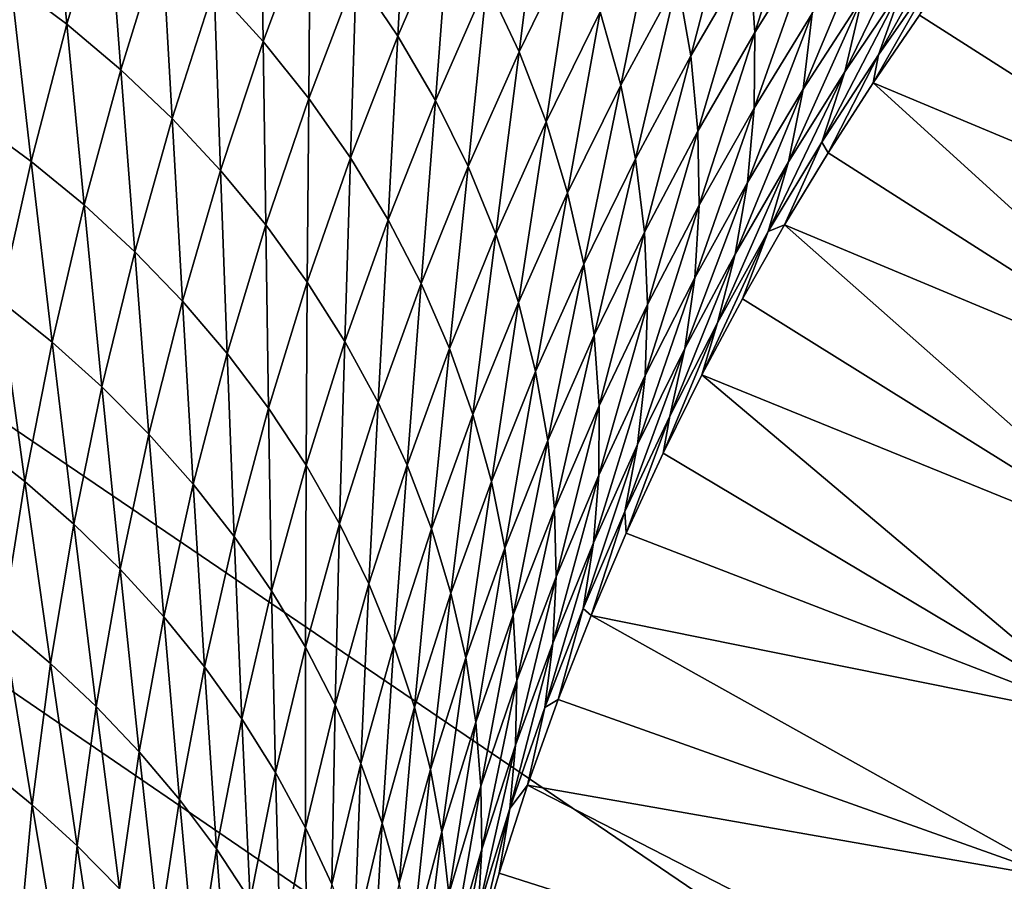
# Model space of a CAD drawing. Header units: millimetres. Extents: x -100 to 100, y -30 to 32.
# Tile 27 of 127: x -6.981 to -6.564, y -9.249 to -8.883. Entities that reach past the tile are written whole.
import ezdxf

# ---------------------------------------------------------------- set-up
doc = ezdxf.new("R2010")
doc.units = ezdxf.units.MM
doc.header["$LTSCALE"] = 81.481481
for name, color, linetype in [('3', 7, 'CONTINUOUS'), ('53', 7, 'CONTINUOUS'), ('6', 7, 'CONTINUOUS'), ('61', 7, 'CONTINUOUS'), ('62', 7, 'CONTINUOUS'), ('65', 7, 'CONTINUOUS'), ('70', 7, 'CONTINUOUS'), ('72', 7, 'CONTINUOUS'), ('75', 7, 'CONTINUOUS'), ('81', 7, 'CONTINUOUS'), ('83', 7, 'CONTINUOUS')]:
    doc.layers.add(name, color=color, linetype=linetype)

msp = doc.modelspace()

# ---------------------------------------------------------------- linework, layer by layer
at = {"layer": '3', "color": 7, "linetype": 'Continuous'}
for points in [[(-100, 30, -2), (100, 30, -2), (-100, -30, -2), (-100, 30, -2)], [(-100, -30, -2), (100, 30, -2), (100, -30, -2), (-100, -30, -2)]]:
    msp.add_3dface(points, dxfattribs=at)
at = {"layer": '53', "color": 7, "linetype": 'Continuous'}
for points in [[(79, 27.8, 669.2), (-79, 27.8, 669.2), (79, -27.8, 669.2), (79, 27.8, 669.2)], [(79, -27.8, 669.2), (-79, 27.8, 669.2), (-79, -27.8, 669.2), (79, -27.8, 669.2)]]:
    msp.add_3dface(points, dxfattribs=at)
at = {"layer": '6', "color": 7, "linetype": 'Continuous'}
for points in [[(-98, -28), (98, -28), (-98, 28), (-98, -28)], [(-98, 28), (98, -28), (98, 28), (-98, 28)]]:
    msp.add_3dface(points, dxfattribs=at)
at = {"layer": '61', "color": 7, "linetype": 'Continuous'}
for points in [[(51, 23, 14), (51, -23, 14), (-50, -23, 14), (51, 23, 14)], [(-50, 23, 14), (51, 23, 14), (-50, -23, 14), (-50, 23, 14)]]:
    msp.add_3dface(points, dxfattribs=at)
at = {"layer": '62', "color": 7, "linetype": 'Continuous'}
for points in [[(-50, -23, 18), (51, -23, 18), (-50, 23, 18), (-50, -23, 18)], [(-50, 23, 18), (51, -23, 18), (51, 23, 18), (-50, 23, 18)]]:
    msp.add_3dface(points, dxfattribs=at)
at = {"layer": '65', "linetype": 'Continuous'}
for points in [[(-38, 12, 3.1), (-38, -12, 3.1), (-6.02126, -10.19768, 3.1), (-38, 12, 3.1)], [(-6.34912, 9.4876, 3.1), (-38, 12, 3.1), (-6.34912, -9.4876, 3.1), (-6.34912, 9.4876, 3.1)], [(-6.34912, -9.4876, 3.1), (-38, 12, 3.1), (-6.34648, -9.60356, 3.1), (-6.34912, -9.4876, 3.1)], [(-6.34648, -9.60356, 3.1), (-38, 12, 3.1), (-6.32807, -9.71811, 3.1), (-6.34648, -9.60356, 3.1)], [(-6.32807, -9.71811, 3.1), (-38, 12, 3.1), (-6.29423, -9.8291, 3.1), (-6.32807, -9.71811, 3.1)], [(-6.29423, -9.8291, 3.1), (-38, 12, 3.1), (-6.2456, -9.93442, 3.1), (-6.29423, -9.8291, 3.1)], [(-6.2456, -9.93442, 3.1), (-38, 12, 3.1), (-6.1831, -10.03212, 3.1), (-6.2456, -9.93442, 3.1)], [(-6.1831, -10.03212, 3.1), (-38, 12, 3.1), (-6.10784, -10.12044, 3.1), (-6.1831, -10.03212, 3.1)], [(-6.10784, -10.12044, 3.1), (-38, 12, 3.1), (-6.02126, -10.19768, 3.1), (-6.10784, -10.12044, 3.1)]]:
    msp.add_3dface(points, dxfattribs=at)
at = {"layer": '70', "color": 253, "linetype": 'Continuous', "true_color": 0xaab4c3}
for points in [[(-6.98515, -8.86719, 10.08809), (-6.96844, -8.80914, 9.98617), (-6.9614, -8.88508, 10.08106), (-6.98515, -8.86719, 10.08809)], [(-6.9614, -8.88508, 10.08106), (-6.96844, -8.80914, 9.98617), (-6.94429, -8.82778, 9.9794), (-6.9614, -8.88508, 10.08106)], [(-6.89895, -8.86949, 9.96284), (-6.87929, -8.8148, 9.86138), (-6.87815, -8.8924, 9.95308), (-6.89895, -8.86949, 9.96284)], [(-6.87815, -8.8924, 9.95308), (-6.87929, -8.8148, 9.86138), (-6.85825, -8.83867, 9.85173), (-6.87815, -8.8924, 9.95308)], [(-6.83876, -8.86382, 9.84108), (-6.81693, -8.812, 9.7397), (-6.821, -8.8901, 9.82948), (-6.83876, -8.86382, 9.84108)], [(-6.821, -8.8901, 9.82948), (-6.81693, -8.812, 9.7397), (-6.79913, -8.83933, 9.7281), (-6.821, -8.8901, 9.82948)], [(-6.67192, -8.85571, 9.3513), (-6.64561, -8.81394, 9.2493), (-6.66959, -8.8885, 9.33466), (-6.67192, -8.85571, 9.3513)], [(-6.66959, -8.8885, 9.33466), (-6.64561, -8.81394, 9.2493), (-6.64407, -8.84757, 9.23237), (-6.66959, -8.8885, 9.33466)], [(-6.78332, -8.86766, 9.71556), (-6.75984, -8.81889, 9.61409), (-6.76963, -8.89678, 9.70215), (-6.78332, -8.86766, 9.71556)], [(-6.76963, -8.89678, 9.70215), (-6.75984, -8.81889, 9.61409), (-6.74635, -8.84909, 9.60058), (-6.76963, -8.89678, 9.70215)], [(-6.70246, -8.8663, 9.46928), (-6.67693, -8.82261, 9.36742), (-6.69681, -8.89846, 9.4534), (-6.70246, -8.8663, 9.46928)], [(-6.69681, -8.89846, 9.4534), (-6.67693, -8.82261, 9.36742), (-6.67192, -8.85571, 9.3513), (-6.69681, -8.89846, 9.4534)], [(-6.9614, -8.88508, 10.08106), (-6.94429, -8.82778, 9.9794), (-6.93855, -8.90439, 10.07307), (-6.9614, -8.88508, 10.08106)], [(-6.93855, -8.90439, 10.07307), (-6.94429, -8.82778, 9.9794), (-6.92106, -8.84792, 9.97162), (-6.93855, -8.90439, 10.07307)], [(-6.60637, -8.86791, 8.97374), (-6.58, -8.83152, 8.87091), (-6.61722, -8.898, 8.95553), (-6.60637, -8.86791, 8.97374)], [(-6.61722, -8.898, 8.95553), (-6.58, -8.83152, 8.87091), (-6.59201, -8.8618, 8.85235), (-6.61722, -8.898, 8.95553)], [(-6.73522, -8.87986, 9.58624), (-6.7107, -8.83419, 9.48453), (-6.7265, -8.91097, 9.57119), (-6.73522, -8.87986, 9.58624)], [(-6.7265, -8.91097, 9.57119), (-6.7107, -8.83419, 9.48453), (-6.70246, -8.8663, 9.46928), (-6.7265, -8.91097, 9.57119)], [(-6.62414, -8.8739, 9.0947), (-6.59791, -8.83619, 8.99204), (-6.6315, -8.90523, 9.07675), (-6.62414, -8.8739, 9.0947)], [(-6.6315, -8.90523, 9.07675), (-6.59791, -8.83619, 8.99204), (-6.60637, -8.86791, 8.97374), (-6.6315, -8.90523, 9.07675)], [(-6.87815, -8.8924, 9.95308), (-6.85825, -8.83867, 9.85173), (-6.85881, -8.91655, 9.94237), (-6.87815, -8.8924, 9.95308)], [(-6.85881, -8.91655, 9.94237), (-6.85825, -8.83867, 9.85173), (-6.83876, -8.86382, 9.84108), (-6.85881, -8.91655, 9.94237)], [(-6.821, -8.8901, 9.82948), (-6.79913, -8.83933, 9.7281), (-6.80512, -8.91737, 9.81698), (-6.821, -8.8901, 9.82948)], [(-6.80512, -8.91737, 9.81698), (-6.79913, -8.83933, 9.7281), (-6.78332, -8.86766, 9.71556), (-6.80512, -8.91737, 9.81698)], [(-6.64527, -8.88053, 9.21505), (-6.61931, -8.84129, 9.11258), (-6.64908, -8.91256, 9.19751), (-6.64527, -8.88053, 9.21505)], [(-6.64908, -8.91256, 9.19751), (-6.61931, -8.84129, 9.11258), (-6.62414, -8.8739, 9.0947), (-6.64908, -8.91256, 9.19751)], [(-6.93855, -8.90439, 10.07307), (-6.92106, -8.84792, 9.97162), (-6.91676, -8.92507, 10.06412), (-6.93855, -8.90439, 10.07307)], [(-6.91676, -8.92507, 10.06412), (-6.92106, -8.84792, 9.97162), (-6.89895, -8.86949, 9.96284), (-6.91676, -8.92507, 10.06412)], [(-6.66959, -8.8885, 9.33466), (-6.64407, -8.84757, 9.23237), (-6.6699, -8.92073, 9.31765), (-6.66959, -8.8885, 9.33466)], [(-6.6699, -8.92073, 9.31765), (-6.64407, -8.84757, 9.23237), (-6.64527, -8.88053, 9.21505), (-6.6699, -8.92073, 9.31765)], [(-6.76963, -8.89678, 9.70215), (-6.74635, -8.84909, 9.60058), (-6.75816, -8.9265, 9.68796), (-6.76963, -8.89678, 9.70215)], [(-6.75816, -8.9265, 9.68796), (-6.74635, -8.84909, 9.60058), (-6.73522, -8.87986, 9.58624), (-6.75816, -8.9265, 9.68796)], [(-6.69681, -8.89846, 9.4534), (-6.67192, -8.85571, 9.3513), (-6.69373, -8.93039, 9.43704), (-6.69681, -8.89846, 9.4534)], [(-6.69373, -8.93039, 9.43704), (-6.67192, -8.85571, 9.3513), (-6.66959, -8.8885, 9.33466), (-6.69373, -8.93039, 9.43704)], [(-6.85881, -8.91655, 9.94237), (-6.83876, -8.86382, 9.84108), (-6.84111, -8.9418, 9.93076), (-6.85881, -8.91655, 9.94237)], [(-6.84111, -8.9418, 9.93076), (-6.83876, -8.86382, 9.84108), (-6.821, -8.8901, 9.82948), (-6.84111, -8.9418, 9.93076)], [(-6.61722, -8.898, 8.95553), (-6.59201, -8.8618, 8.85235), (-6.61938, -8.90992, 8.89315), (-6.61722, -8.898, 8.95553)], [(-6.61938, -8.90992, 8.89315), (-6.59201, -8.8618, 8.85235), (-6.59972, -8.88119, 8.81013), (-6.61938, -8.90992, 8.89315)], [(-6.99989, -8.92611, 10.18974), (-6.98515, -8.86719, 10.08809), (-6.97657, -8.94324, 10.18246), (-6.99989, -8.92611, 10.18974)], [(-6.97657, -8.94324, 10.18246), (-6.98515, -8.86719, 10.08809), (-6.9614, -8.88508, 10.08106), (-6.97657, -8.94324, 10.18246)], [(-6.91676, -8.92507, 10.06412), (-6.89895, -8.86949, 9.96284), (-6.8962, -8.94704, 10.05425), (-6.91676, -8.92507, 10.06412)], [(-6.8962, -8.94704, 10.05425), (-6.89895, -8.86949, 9.96284), (-6.87815, -8.8924, 9.95308), (-6.8962, -8.94704, 10.05425)], [(-6.80512, -8.91737, 9.81698), (-6.78332, -8.86766, 9.71556), (-6.79125, -8.94543, 9.80367), (-6.80512, -8.91737, 9.81698)], [(-6.79125, -8.94543, 9.80367), (-6.78332, -8.86766, 9.71556), (-6.76963, -8.89678, 9.70215), (-6.79125, -8.94543, 9.80367)], [(-6.7265, -8.91097, 9.57119), (-6.70246, -8.8663, 9.46928), (-6.72025, -8.94217, 9.55556), (-6.7265, -8.91097, 9.57119)], [(-6.72025, -8.94217, 9.55556), (-6.70246, -8.8663, 9.46928), (-6.69681, -8.89846, 9.4534), (-6.72025, -8.94217, 9.55556)], [(-6.6315, -8.90523, 9.07675), (-6.60637, -8.86791, 8.97374), (-6.6412, -8.93507, 9.05887), (-6.6315, -8.90523, 9.07675)], [(-6.6412, -8.93507, 9.05887), (-6.60637, -8.86791, 8.97374), (-6.61722, -8.898, 8.95553), (-6.6412, -8.93507, 9.05887)], [(-6.64908, -8.91256, 9.19751), (-6.62414, -8.8739, 9.0947), (-6.65537, -8.94345, 9.17989), (-6.64908, -8.91256, 9.19751)], [(-6.65537, -8.94345, 9.17989), (-6.62414, -8.8739, 9.0947), (-6.6315, -8.90523, 9.07675), (-6.65537, -8.94345, 9.17989)], [(-6.75816, -8.9265, 9.68796), (-6.73522, -8.87986, 9.58624), (-6.749, -8.95659, 9.67312), (-6.75816, -8.9265, 9.68796)], [(-6.749, -8.95659, 9.67312), (-6.73522, -8.87986, 9.58624), (-6.7265, -8.91097, 9.57119), (-6.749, -8.95659, 9.67312)], [(-6.6699, -8.92073, 9.31765), (-6.64527, -8.88053, 9.21505), (-6.67274, -8.95215, 9.30043), (-6.6699, -8.92073, 9.31765)], [(-6.67274, -8.95215, 9.30043), (-6.64527, -8.88053, 9.21505), (-6.64908, -8.91256, 9.19751), (-6.67274, -8.95215, 9.30043)], [(-6.97657, -8.94324, 10.18246), (-6.9614, -8.88508, 10.08106), (-6.9541, -8.96174, 10.17427), (-6.97657, -8.94324, 10.18246)], [(-6.9541, -8.96174, 10.17427), (-6.9614, -8.88508, 10.08106), (-6.93855, -8.90439, 10.07307), (-6.9541, -8.96174, 10.17427)], [(-6.84111, -8.9418, 9.93076), (-6.821, -8.8901, 9.82948), (-6.82519, -8.96801, 9.91831), (-6.84111, -8.9418, 9.93076)], [(-6.82519, -8.96801, 9.91831), (-6.821, -8.8901, 9.82948), (-6.80512, -8.91737, 9.81698), (-6.82519, -8.96801, 9.91831)], [(-6.69373, -8.93039, 9.43704), (-6.66959, -8.8885, 9.33466), (-6.69319, -8.96186, 9.42034), (-6.69373, -8.93039, 9.43704)], [(-6.69319, -8.96186, 9.42034), (-6.66959, -8.8885, 9.33466), (-6.6699, -8.92073, 9.31765), (-6.69319, -8.96186, 9.42034)], [(-6.8962, -8.94704, 10.05425), (-6.87815, -8.8924, 9.95308), (-6.87703, -8.9702, 10.04349), (-6.8962, -8.94704, 10.05425)], [(-6.87703, -8.9702, 10.04349), (-6.87815, -8.8924, 9.95308), (-6.85881, -8.91655, 9.94237), (-6.87703, -8.9702, 10.04349)], [(-6.79125, -8.94543, 9.80367), (-6.76963, -8.89678, 9.70215), (-6.77949, -8.97409, 9.78964), (-6.79125, -8.94543, 9.80367)], [(-6.77949, -8.97409, 9.78964), (-6.76963, -8.89678, 9.70215), (-6.75816, -8.9265, 9.68796), (-6.77949, -8.97409, 9.78964)], [(-6.72025, -8.94217, 9.55556), (-6.69681, -8.89846, 9.4534), (-6.71646, -8.97323, 9.53947), (-6.72025, -8.94217, 9.55556)], [(-6.71646, -8.97323, 9.53947), (-6.69681, -8.89846, 9.4534), (-6.69373, -8.93039, 9.43704), (-6.71646, -8.97323, 9.53947)], [(-6.6412, -8.93507, 9.05887), (-6.61722, -8.898, 8.95553), (-6.63851, -8.93956, 8.9773), (-6.6412, -8.93507, 9.05887)], [(-6.63851, -8.93956, 8.9773), (-6.61722, -8.898, 8.95553), (-6.61938, -8.90992, 8.89315), (-6.63851, -8.93956, 8.9773)], [(-6.9541, -8.96174, 10.17427), (-6.93855, -8.90439, 10.07307), (-6.93264, -8.98154, 10.16518), (-6.9541, -8.96174, 10.17427)], [(-6.93264, -8.98154, 10.16518), (-6.93855, -8.90439, 10.07307), (-6.91676, -8.92507, 10.06412), (-6.93264, -8.98154, 10.16518)], [(-6.65537, -8.94345, 9.17989), (-6.6315, -8.90523, 9.07675), (-6.66394, -8.97301, 9.16234), (-6.65537, -8.94345, 9.17989)], [(-6.66394, -8.97301, 9.16234), (-6.6315, -8.90523, 9.07675), (-6.6412, -8.93507, 9.05887), (-6.66394, -8.97301, 9.16234)], [(-6.749, -8.95659, 9.67312), (-6.7265, -8.91097, 9.57119), (-6.74219, -8.98683, 9.65772), (-6.749, -8.95659, 9.67312)], [(-6.74219, -8.98683, 9.65772), (-6.7265, -8.91097, 9.57119), (-6.72025, -8.94217, 9.55556), (-6.74219, -8.98683, 9.65772)], [(-6.67274, -8.95215, 9.30043), (-6.64908, -8.91256, 9.19751), (-6.67798, -8.98257, 9.28313), (-6.67274, -8.95215, 9.30043)], [(-6.67798, -8.98257, 9.28313), (-6.64908, -8.91256, 9.19751), (-6.65537, -8.94345, 9.17989), (-6.67798, -8.98257, 9.28313)], [(-6.87703, -8.9702, 10.04349), (-6.85881, -8.91655, 9.94237), (-6.85942, -8.99442, 10.03188), (-6.87703, -8.9702, 10.04349)], [(-6.85942, -8.99442, 10.03188), (-6.85881, -8.91655, 9.94237), (-6.84111, -8.9418, 9.93076), (-6.85942, -8.99442, 10.03188)], [(-6.82519, -8.96801, 9.91831), (-6.80512, -8.91737, 9.81698), (-6.81117, -8.99501, 9.9051), (-6.82519, -8.96801, 9.91831)], [(-6.81117, -8.99501, 9.9051), (-6.80512, -8.91737, 9.81698), (-6.79125, -8.94543, 9.80367), (-6.81117, -8.99501, 9.9051)], [(-6.69319, -8.96186, 9.42034), (-6.6699, -8.92073, 9.31765), (-6.69508, -8.99265, 9.40342), (-6.69319, -8.96186, 9.42034)], [(-6.69508, -8.99265, 9.40342), (-6.6699, -8.92073, 9.31765), (-6.67274, -8.95215, 9.30043), (-6.69508, -8.99265, 9.40342)], [(-6.98974, -9.00228, 10.28357), (-6.99989, -8.92611, 10.18974), (-6.97657, -8.94324, 10.18246), (-6.98974, -9.00228, 10.28357)], [(-6.93264, -8.98154, 10.16518), (-6.91676, -8.92507, 10.06412), (-6.91235, -9.00257, 10.15521), (-6.93264, -8.98154, 10.16518)], [(-6.91235, -9.00257, 10.15521), (-6.91676, -8.92507, 10.06412), (-6.8962, -8.94704, 10.05425), (-6.91235, -9.00257, 10.15521)], [(-6.77949, -8.97409, 9.78964), (-6.75816, -8.9265, 9.68796), (-6.76992, -9.00316, 9.77498), (-6.77949, -8.97409, 9.78964)], [(-6.76992, -9.00316, 9.77498), (-6.75816, -8.9265, 9.68796), (-6.749, -8.95659, 9.67312), (-6.76992, -9.00316, 9.77498)], [(-6.71646, -8.97323, 9.53947), (-6.69373, -8.93039, 9.43704), (-6.7151, -9.00392, 9.52306), (-6.71646, -8.97323, 9.53947)], [(-6.7151, -9.00392, 9.52306), (-6.69373, -8.93039, 9.43704), (-6.69319, -8.96186, 9.42034), (-6.7151, -9.00392, 9.52306)], [(-6.66394, -8.97301, 9.16234), (-6.6412, -8.93507, 9.05887), (-6.65702, -8.97009, 9.06235), (-6.66394, -8.97301, 9.16234)], [(-6.65702, -8.97009, 9.06235), (-6.6412, -8.93507, 9.05887), (-6.63851, -8.93956, 8.9773), (-6.65702, -8.97009, 9.06235)], [(-6.98974, -9.00228, 10.28357), (-6.97657, -8.94324, 10.18246), (-6.96768, -9.01996, 10.27519), (-6.98974, -9.00228, 10.28357)], [(-6.96768, -9.01996, 10.27519), (-6.97657, -8.94324, 10.18246), (-6.9541, -8.96174, 10.17427), (-6.96768, -9.01996, 10.27519)], [(-6.85942, -8.99442, 10.03188), (-6.84111, -8.9418, 9.93076), (-6.84348, -9.01958, 10.01949), (-6.85942, -8.99442, 10.03188)], [(-6.84348, -9.01958, 10.01949), (-6.84111, -8.9418, 9.93076), (-6.82519, -8.96801, 9.91831), (-6.84348, -9.01958, 10.01949)], [(-6.74219, -8.98683, 9.65772), (-6.72025, -8.94217, 9.55556), (-6.73772, -9.017, 9.64189), (-6.74219, -8.98683, 9.65772)], [(-6.73772, -9.017, 9.64189), (-6.72025, -8.94217, 9.55556), (-6.71646, -8.97323, 9.53947), (-6.73772, -9.017, 9.64189)], [(-6.67798, -8.98257, 9.28313), (-6.65537, -8.94345, 9.17989), (-6.68546, -9.01178, 9.2659), (-6.67798, -8.98257, 9.28313)], [(-6.68546, -9.01178, 9.2659), (-6.65537, -8.94345, 9.17989), (-6.66394, -8.97301, 9.16234), (-6.68546, -9.01178, 9.2659)], [(-6.91235, -9.00257, 10.15521), (-6.8962, -8.94704, 10.05425), (-6.89338, -9.02474, 10.1444), (-6.91235, -9.00257, 10.15521)], [(-6.89338, -9.02474, 10.1444), (-6.8962, -8.94704, 10.05425), (-6.87703, -8.9702, 10.04349), (-6.89338, -9.02474, 10.1444)], [(-6.81117, -8.99501, 9.9051), (-6.79125, -8.94543, 9.80367), (-6.79915, -9.02262, 9.89122), (-6.81117, -8.99501, 9.9051)], [(-6.79915, -9.02262, 9.89122), (-6.79125, -8.94543, 9.80367), (-6.77949, -8.97409, 9.78964), (-6.79915, -9.02262, 9.89122)], [(-6.69508, -8.99265, 9.40342), (-6.67274, -8.95215, 9.30043), (-6.69931, -9.02255, 9.38644), (-6.69508, -8.99265, 9.40342)], [(-6.69931, -9.02255, 9.38644), (-6.67274, -8.95215, 9.30043), (-6.67798, -8.98257, 9.28313), (-6.69931, -9.02255, 9.38644)], [(-6.76992, -9.00316, 9.77498), (-6.749, -8.95659, 9.67312), (-6.76257, -9.03243, 9.75981), (-6.76992, -9.00316, 9.77498)], [(-6.76257, -9.03243, 9.75981), (-6.749, -8.95659, 9.67312), (-6.74219, -8.98683, 9.65772), (-6.76257, -9.03243, 9.75981)], [(-6.96768, -9.01996, 10.27519), (-6.9541, -8.96174, 10.17427), (-6.94657, -9.03888, 10.26595), (-6.96768, -9.01996, 10.27519)], [(-6.94657, -9.03888, 10.26595), (-6.9541, -8.96174, 10.17427), (-6.93264, -8.98154, 10.16518), (-6.94657, -9.03888, 10.26595)], [(-6.7151, -9.00392, 9.52306), (-6.69319, -8.96186, 9.42034), (-6.71609, -9.03404, 9.50644), (-6.7151, -9.00392, 9.52306)], [(-6.71609, -9.03404, 9.50644), (-6.69319, -8.96186, 9.42034), (-6.69508, -8.99265, 9.40342), (-6.71609, -9.03404, 9.50644)], [(-6.84348, -9.01958, 10.01949), (-6.82519, -8.96801, 9.91831), (-6.82934, -9.04552, 10.00638), (-6.84348, -9.01958, 10.01949)], [(-6.82934, -9.04552, 10.00638), (-6.82519, -8.96801, 9.91831), (-6.81117, -8.99501, 9.9051), (-6.82934, -9.04552, 10.00638)], [(-6.89338, -9.02474, 10.1444), (-6.87703, -8.9702, 10.04349), (-6.87587, -9.04794, 10.13279), (-6.89338, -9.02474, 10.1444)], [(-6.87587, -9.04794, 10.13279), (-6.87703, -8.9702, 10.04349), (-6.85942, -8.99442, 10.03188), (-6.87587, -9.04794, 10.13279)], [(-6.79915, -9.02262, 9.89122), (-6.77949, -8.97409, 9.78964), (-6.7892, -9.05067, 9.87675), (-6.79915, -9.02262, 9.89122)], [(-6.7892, -9.05067, 9.87675), (-6.77949, -8.97409, 9.78964), (-6.76992, -9.00316, 9.77498), (-6.7892, -9.05067, 9.87675)], [(-6.73772, -9.017, 9.64189), (-6.71646, -8.97323, 9.53947), (-6.73558, -9.04689, 9.62575), (-6.73772, -9.017, 9.64189)], [(-6.73558, -9.04689, 9.62575), (-6.71646, -8.97323, 9.53947), (-6.7151, -9.00392, 9.52306), (-6.73558, -9.04689, 9.62575)], [(-6.68546, -9.01178, 9.2659), (-6.66394, -8.97301, 9.16234), (-6.69209, -9.03379, 9.23546), (-6.68546, -9.01178, 9.2659)], [(-6.69209, -9.03379, 9.23546), (-6.66394, -8.97301, 9.16234), (-6.67489, -9.00149, 9.1483), (-6.69209, -9.03379, 9.23546)], [(-6.67489, -9.00149, 9.1483), (-6.66394, -8.97301, 9.16234), (-6.65702, -8.97009, 9.06235), (-6.67489, -9.00149, 9.1483)], [(-6.94657, -9.03888, 10.26595), (-6.93264, -8.98154, 10.16518), (-6.92657, -9.05898, 10.2559), (-6.94657, -9.03888, 10.26595)], [(-6.92657, -9.05898, 10.2559), (-6.93264, -8.98154, 10.16518), (-6.91235, -9.00257, 10.15521), (-6.92657, -9.05898, 10.2559)], [(-6.69931, -9.02255, 9.38644), (-6.67798, -8.98257, 9.28313), (-6.70572, -9.05137, 9.36951), (-6.69931, -9.02255, 9.38644)], [(-6.70572, -9.05137, 9.36951), (-6.67798, -8.98257, 9.28313), (-6.68546, -9.01178, 9.2659), (-6.70572, -9.05137, 9.36951)], [(-6.76257, -9.03243, 9.75981), (-6.74219, -8.98683, 9.65772), (-6.75747, -9.0617, 9.74423), (-6.76257, -9.03243, 9.75981)], [(-6.75747, -9.0617, 9.74423), (-6.74219, -8.98683, 9.65772), (-6.73772, -9.017, 9.64189), (-6.75747, -9.0617, 9.74423)], [(-6.87587, -9.04794, 10.13279), (-6.85942, -8.99442, 10.03188), (-6.85994, -9.07205, 10.12045), (-6.87587, -9.04794, 10.13279)], [(-6.85994, -9.07205, 10.12045), (-6.85942, -8.99442, 10.03188), (-6.84348, -9.01958, 10.01949), (-6.85994, -9.07205, 10.12045)], [(-6.71609, -9.03404, 9.50644), (-6.69508, -8.99265, 9.40342), (-6.71934, -9.06338, 9.48976), (-6.71609, -9.03404, 9.50644)], [(-6.71934, -9.06338, 9.48976), (-6.69508, -8.99265, 9.40342), (-6.69931, -9.02255, 9.38644), (-6.71934, -9.06338, 9.48976)], [(-6.82934, -9.04552, 10.00638), (-6.81117, -8.99501, 9.9051), (-6.81709, -9.07208, 9.99263), (-6.82934, -9.04552, 10.00638)], [(-6.81709, -9.07208, 9.99263), (-6.81117, -8.99501, 9.9051), (-6.79915, -9.02262, 9.89122), (-6.81709, -9.07208, 9.99263)], [(-7.00087, -9.06219, 10.38435), (-6.98974, -9.00228, 10.28357), (-6.97922, -9.07906, 10.37579), (-7.00087, -9.06219, 10.38435)], [(-6.97922, -9.07906, 10.37579), (-6.98974, -9.00228, 10.28357), (-6.96768, -9.01996, 10.27519), (-6.97922, -9.07906, 10.37579)], [(-6.92657, -9.05898, 10.2559), (-6.91235, -9.00257, 10.15521), (-6.90781, -9.08017, 10.24505), (-6.92657, -9.05898, 10.2559)], [(-6.90781, -9.08017, 10.24505), (-6.91235, -9.00257, 10.15521), (-6.89338, -9.02474, 10.1444), (-6.90781, -9.08017, 10.24505)], [(-6.7892, -9.05067, 9.87675), (-6.76992, -9.00316, 9.77498), (-6.78136, -9.07896, 9.86179), (-6.7892, -9.05067, 9.87675)], [(-6.78136, -9.07896, 9.86179), (-6.76992, -9.00316, 9.77498), (-6.76257, -9.03243, 9.75981), (-6.78136, -9.07896, 9.86179)], [(-6.73558, -9.04689, 9.62575), (-6.7151, -9.00392, 9.52306), (-6.73571, -9.0763, 9.60943), (-6.73558, -9.04689, 9.62575)], [(-6.73571, -9.0763, 9.60943), (-6.7151, -9.00392, 9.52306), (-6.71609, -9.03404, 9.50644), (-6.73571, -9.0763, 9.60943)], [(-6.70572, -9.05137, 9.36951), (-6.68546, -9.01178, 9.2659), (-6.70855, -9.06697, 9.32358), (-6.70572, -9.05137, 9.36951)], [(-6.70855, -9.06697, 9.32358), (-6.68546, -9.01178, 9.2659), (-6.69209, -9.03379, 9.23546), (-6.70855, -9.06697, 9.32358)], [(-6.97922, -9.07906, 10.37579), (-6.96768, -9.01996, 10.27519), (-6.95848, -9.09711, 10.36643), (-6.97922, -9.07906, 10.37579)], [(-6.95848, -9.09711, 10.36643), (-6.96768, -9.01996, 10.27519), (-6.94657, -9.03888, 10.26595), (-6.95848, -9.09711, 10.36643)], [(-6.85994, -9.07205, 10.12045), (-6.84348, -9.01958, 10.01949), (-6.84571, -9.09694, 10.10744), (-6.85994, -9.07205, 10.12045)], [(-6.84571, -9.09694, 10.10744), (-6.84348, -9.01958, 10.01949), (-6.82934, -9.04552, 10.00638), (-6.84571, -9.09694, 10.10744)], [(-6.75747, -9.0617, 9.74423), (-6.73772, -9.017, 9.64189), (-6.75459, -9.09076, 9.72837), (-6.75747, -9.0617, 9.74423)], [(-6.75459, -9.09076, 9.72837), (-6.73772, -9.017, 9.64189), (-6.73558, -9.04689, 9.62575), (-6.75459, -9.09076, 9.72837)], [(-6.81709, -9.07208, 9.99263), (-6.79915, -9.02262, 9.89122), (-6.80679, -9.0991, 9.97834), (-6.81709, -9.07208, 9.99263)], [(-6.80679, -9.0991, 9.97834), (-6.79915, -9.02262, 9.89122), (-6.7892, -9.05067, 9.87675), (-6.80679, -9.0991, 9.97834)], [(-6.71934, -9.06338, 9.48976), (-6.69931, -9.02255, 9.38644), (-6.72472, -9.09177, 9.47313), (-6.71934, -9.06338, 9.48976)], [(-6.72472, -9.09177, 9.47313), (-6.69931, -9.02255, 9.38644), (-6.70572, -9.05137, 9.36951), (-6.72472, -9.09177, 9.47313)], [(-6.90781, -9.08017, 10.24505), (-6.89338, -9.02474, 10.1444), (-6.89043, -9.10236, 10.23345), (-6.90781, -9.08017, 10.24505)], [(-6.89043, -9.10236, 10.23345), (-6.89338, -9.02474, 10.1444), (-6.87587, -9.04794, 10.13279), (-6.89043, -9.10236, 10.23345)], [(-6.78136, -9.07896, 9.86179), (-6.76257, -9.03243, 9.75981), (-6.77566, -9.1073, 9.84645), (-6.78136, -9.07896, 9.86179)], [(-6.77566, -9.1073, 9.84645), (-6.76257, -9.03243, 9.75981), (-6.75747, -9.0617, 9.74423), (-6.77566, -9.1073, 9.84645)], [(-6.73571, -9.0763, 9.60943), (-6.71609, -9.03404, 9.50644), (-6.73801, -9.10505, 9.59304), (-6.73571, -9.0763, 9.60943)], [(-6.73801, -9.10505, 9.59304), (-6.71609, -9.03404, 9.50644), (-6.71934, -9.06338, 9.48976), (-6.73801, -9.10505, 9.59304)], [(-6.95848, -9.09711, 10.36643), (-6.94657, -9.03888, 10.26595), (-6.93879, -9.11628, 10.35629), (-6.95848, -9.09711, 10.36643)], [(-6.93879, -9.11628, 10.35629), (-6.94657, -9.03888, 10.26595), (-6.92657, -9.05898, 10.2559), (-6.93879, -9.11628, 10.35629)], [(-6.89043, -9.10236, 10.23345), (-6.87587, -9.04794, 10.13279), (-6.87454, -9.12543, 10.22116), (-6.89043, -9.10236, 10.23345)], [(-6.87454, -9.12543, 10.22116), (-6.87587, -9.04794, 10.13279), (-6.85994, -9.07205, 10.12045), (-6.87454, -9.12543, 10.22116)], [(-6.84571, -9.09694, 10.10744), (-6.82934, -9.04552, 10.00638), (-6.83326, -9.12245, 10.09384), (-6.84571, -9.09694, 10.10744)], [(-6.83326, -9.12245, 10.09384), (-6.82934, -9.04552, 10.00638), (-6.81709, -9.07208, 9.99263), (-6.83326, -9.12245, 10.09384)], [(-6.75459, -9.09076, 9.72837), (-6.73558, -9.04689, 9.62575), (-6.75389, -9.11944, 9.71232), (-6.75459, -9.09076, 9.72837)], [(-6.75389, -9.11944, 9.71232), (-6.73558, -9.04689, 9.62575), (-6.73571, -9.0763, 9.60943), (-6.75389, -9.11944, 9.71232)], [(-6.80679, -9.0991, 9.97834), (-6.7892, -9.05067, 9.87675), (-6.79851, -9.1264, 9.9636), (-6.80679, -9.0991, 9.97834)], [(-6.79851, -9.1264, 9.9636), (-6.7892, -9.05067, 9.87675), (-6.78136, -9.07896, 9.86179), (-6.79851, -9.1264, 9.9636)], [(-6.72472, -9.09177, 9.47313), (-6.70572, -9.05137, 9.36951), (-6.72423, -9.10101, 9.41239), (-6.72472, -9.09177, 9.47313)], [(-6.72423, -9.10101, 9.41239), (-6.70572, -9.05137, 9.36951), (-6.70855, -9.06697, 9.32358), (-6.72423, -9.10101, 9.41239)], [(-6.93879, -9.11628, 10.35629), (-6.92657, -9.05898, 10.2559), (-6.92027, -9.13649, 10.3454), (-6.93879, -9.11628, 10.35629)], [(-6.92027, -9.13649, 10.3454), (-6.92657, -9.05898, 10.2559), (-6.90781, -9.08017, 10.24505), (-6.92027, -9.13649, 10.3454)], [(-6.77566, -9.1073, 9.84645), (-6.75747, -9.0617, 9.74423), (-6.77209, -9.13552, 9.83085), (-6.77566, -9.1073, 9.84645)], [(-6.77209, -9.13552, 9.83085), (-6.75747, -9.0617, 9.74423), (-6.75459, -9.09076, 9.72837), (-6.77209, -9.13552, 9.83085)], [(-6.98869, -9.13904, 10.47605), (-7.00087, -9.06219, 10.38435), (-6.97922, -9.07906, 10.37579), (-6.98869, -9.13904, 10.47605)], [(-6.73801, -9.10505, 9.59304), (-6.71934, -9.06338, 9.48976), (-6.74239, -9.13296, 9.5767), (-6.73801, -9.10505, 9.59304)], [(-6.74239, -9.13296, 9.5767), (-6.71934, -9.06338, 9.48976), (-6.72472, -9.09177, 9.47313), (-6.74239, -9.13296, 9.5767)], [(-6.87454, -9.12543, 10.22116), (-6.85994, -9.07205, 10.12045), (-6.86024, -9.14926, 10.20825), (-6.87454, -9.12543, 10.22116)], [(-6.86024, -9.14926, 10.20825), (-6.85994, -9.07205, 10.12045), (-6.84571, -9.09694, 10.10744), (-6.86024, -9.14926, 10.20825)], [(-6.83326, -9.12245, 10.09384), (-6.81709, -9.07208, 9.99263), (-6.82266, -9.14844, 10.07972), (-6.83326, -9.12245, 10.09384)], [(-6.82266, -9.14844, 10.07972), (-6.81709, -9.07208, 9.99263), (-6.80679, -9.0991, 9.97834), (-6.82266, -9.14844, 10.07972)], [(-6.75389, -9.11944, 9.71232), (-6.73571, -9.0763, 9.60943), (-6.75529, -9.14756, 9.69622), (-6.75389, -9.11944, 9.71232)], [(-6.75529, -9.14756, 9.69622), (-6.73571, -9.0763, 9.60943), (-6.73801, -9.10505, 9.59304), (-6.75529, -9.14756, 9.69622)], [(-6.98869, -9.13904, 10.47605), (-6.97922, -9.07906, 10.37579), (-6.96834, -9.15622, 10.46657), (-6.98869, -9.13904, 10.47605)], [(-6.96834, -9.15622, 10.46657), (-6.97922, -9.07906, 10.37579), (-6.95848, -9.09711, 10.36643), (-6.96834, -9.15622, 10.46657)], [(-6.92027, -9.13649, 10.3454), (-6.90781, -9.08017, 10.24505), (-6.90304, -9.15767, 10.33382), (-6.92027, -9.13649, 10.3454)], [(-6.90304, -9.15767, 10.33382), (-6.90781, -9.08017, 10.24505), (-6.89043, -9.10236, 10.23345), (-6.90304, -9.15767, 10.33382)], [(-6.79851, -9.1264, 9.9636), (-6.78136, -9.07896, 9.86179), (-6.79225, -9.15381, 9.9485), (-6.79851, -9.1264, 9.9636)], [(-6.79225, -9.15381, 9.9485), (-6.78136, -9.07896, 9.86179), (-6.77566, -9.1073, 9.84645), (-6.79225, -9.15381, 9.9485)], [(-6.77209, -9.13552, 9.83085), (-6.75459, -9.09076, 9.72837), (-6.77059, -9.16344, 9.81508), (-6.77209, -9.13552, 9.83085)], [(-6.77059, -9.16344, 9.81508), (-6.75459, -9.09076, 9.72837), (-6.75389, -9.11944, 9.71232), (-6.77059, -9.16344, 9.81508)], [(-6.74239, -9.13296, 9.5767), (-6.72472, -9.09177, 9.47313), (-6.73905, -9.13586, 9.50163), (-6.74239, -9.13296, 9.5767)], [(-6.73905, -9.13586, 9.50163), (-6.72472, -9.09177, 9.47313), (-6.72423, -9.10101, 9.41239), (-6.73905, -9.13586, 9.50163)], [(-6.96834, -9.15622, 10.46657), (-6.95848, -9.09711, 10.36643), (-6.94897, -9.17447, 10.45636), (-6.96834, -9.15622, 10.46657)], [(-6.94897, -9.17447, 10.45636), (-6.95848, -9.09711, 10.36643), (-6.93879, -9.11628, 10.35629), (-6.94897, -9.17447, 10.45636)], [(-6.86024, -9.14926, 10.20825), (-6.84571, -9.09694, 10.10744), (-6.84763, -9.17372, 10.19478), (-6.86024, -9.14926, 10.20825)], [(-6.84763, -9.17372, 10.19478), (-6.84571, -9.09694, 10.10744), (-6.83326, -9.12245, 10.09384), (-6.84763, -9.17372, 10.19478)], [(-6.82266, -9.14844, 10.07972), (-6.80679, -9.0991, 9.97834), (-6.81397, -9.17474, 10.06517), (-6.82266, -9.14844, 10.07972)], [(-6.81397, -9.17474, 10.06517), (-6.80679, -9.0991, 9.97834), (-6.79851, -9.1264, 9.9636), (-6.81397, -9.17474, 10.06517)], [(-6.90304, -9.15767, 10.33382), (-6.89043, -9.10236, 10.23345), (-6.88721, -9.17971, 10.32159), (-6.90304, -9.15767, 10.33382)], [(-6.88721, -9.17971, 10.32159), (-6.89043, -9.10236, 10.23345), (-6.87454, -9.12543, 10.22116), (-6.88721, -9.17971, 10.32159)], [(-6.79225, -9.15381, 9.9485), (-6.77566, -9.1073, 9.84645), (-6.78801, -9.18116, 9.93314), (-6.79225, -9.15381, 9.9485)], [(-6.78801, -9.18116, 9.93314), (-6.77566, -9.1073, 9.84645), (-6.77209, -9.13552, 9.83085), (-6.78801, -9.18116, 9.93314)], [(-6.75529, -9.14756, 9.69622), (-6.73801, -9.10505, 9.59304), (-6.75869, -9.17495, 9.68016), (-6.75529, -9.14756, 9.69622)], [(-6.75869, -9.17495, 9.68016), (-6.73801, -9.10505, 9.59304), (-6.74239, -9.13296, 9.5767), (-6.75869, -9.17495, 9.68016)], [(-6.94897, -9.17447, 10.45636), (-6.93879, -9.11628, 10.35629), (-6.93071, -9.19372, 10.44544), (-6.94897, -9.17447, 10.45636)], [(-6.93071, -9.19372, 10.44544), (-6.93879, -9.11628, 10.35629), (-6.92027, -9.13649, 10.3454), (-6.93071, -9.19372, 10.44544)], [(-6.77059, -9.16344, 9.81508), (-6.75389, -9.11944, 9.71232), (-6.77112, -9.19089, 9.79924), (-6.77059, -9.16344, 9.81508)], [(-6.77112, -9.19089, 9.79924), (-6.75389, -9.11944, 9.71232), (-6.75529, -9.14756, 9.69622), (-6.77112, -9.19089, 9.79924)], [(-6.84763, -9.17372, 10.19478), (-6.83326, -9.12245, 10.09384), (-6.83676, -9.19868, 10.18083), (-6.84763, -9.17372, 10.19478)], [(-6.83676, -9.19868, 10.18083), (-6.83326, -9.12245, 10.09384), (-6.82266, -9.14844, 10.07972), (-6.83676, -9.19868, 10.18083)], [(-6.88721, -9.17971, 10.32159), (-6.87454, -9.12543, 10.22116), (-6.87289, -9.20249, 10.30877), (-6.88721, -9.17971, 10.32159)], [(-6.87289, -9.20249, 10.30877), (-6.87454, -9.12543, 10.22116), (-6.86024, -9.14926, 10.20825), (-6.87289, -9.20249, 10.30877)], [(-6.81397, -9.17474, 10.06517), (-6.79851, -9.1264, 9.9636), (-6.80719, -9.2012, 10.0503), (-6.81397, -9.17474, 10.06517)], [(-6.80719, -9.2012, 10.0503), (-6.79851, -9.1264, 9.9636), (-6.79225, -9.15381, 9.9485), (-6.80719, -9.2012, 10.0503)], [(-6.93071, -9.19372, 10.44544), (-6.92027, -9.13649, 10.3454), (-6.91366, -9.21389, 10.43387), (-6.93071, -9.19372, 10.44544)], [(-6.91366, -9.21389, 10.43387), (-6.92027, -9.13649, 10.3454), (-6.90304, -9.15767, 10.33382), (-6.91366, -9.21389, 10.43387)], [(-6.78801, -9.18116, 9.93314), (-6.77209, -9.13552, 9.83085), (-6.78577, -9.20829, 9.91763), (-6.78801, -9.18116, 9.93314)], [(-6.78577, -9.20829, 9.91763), (-6.77209, -9.13552, 9.83085), (-6.77059, -9.16344, 9.81508), (-6.78577, -9.20829, 9.91763)], [(-6.75869, -9.17495, 9.68016), (-6.74239, -9.13296, 9.5767), (-6.75298, -9.1715, 9.59132), (-6.75869, -9.17495, 9.68016)], [(-6.75298, -9.1715, 9.59132), (-6.74239, -9.13296, 9.5767), (-6.73905, -9.13586, 9.50163), (-6.75298, -9.1715, 9.59132)], [(-6.99604, -9.19992, 10.57595), (-6.98869, -9.13904, 10.47605), (-6.97609, -9.21623, 10.56635), (-6.99604, -9.19992, 10.57595)], [(-6.97609, -9.21623, 10.56635), (-6.98869, -9.13904, 10.47605), (-6.96834, -9.15622, 10.46657), (-6.97609, -9.21623, 10.56635)], [(-6.87289, -9.20249, 10.30877), (-6.86024, -9.14926, 10.20825), (-6.86014, -9.22591, 10.29543), (-6.87289, -9.20249, 10.30877)], [(-6.86014, -9.22591, 10.29543), (-6.86024, -9.14926, 10.20825), (-6.84763, -9.17372, 10.19478), (-6.86014, -9.22591, 10.29543)], [(-6.83676, -9.19868, 10.18083), (-6.82266, -9.14844, 10.07972), (-6.82768, -9.22398, 10.16648), (-6.83676, -9.19868, 10.18083)], [(-6.82768, -9.22398, 10.16648), (-6.82266, -9.14844, 10.07972), (-6.81397, -9.17474, 10.06517), (-6.82768, -9.22398, 10.16648)], [(-6.77112, -9.19089, 9.79924), (-6.75529, -9.14756, 9.69622), (-6.77359, -9.21773, 9.78345), (-6.77112, -9.19089, 9.79924)], [(-6.77359, -9.21773, 9.78345), (-6.75529, -9.14756, 9.69622), (-6.75869, -9.17495, 9.68016), (-6.77359, -9.21773, 9.78345)], [(-6.97609, -9.21623, 10.56635), (-6.96834, -9.15622, 10.46657), (-6.95707, -9.23356, 10.55607), (-6.97609, -9.21623, 10.56635)], [(-6.95707, -9.23356, 10.55607), (-6.96834, -9.15622, 10.46657), (-6.94897, -9.17447, 10.45636), (-6.95707, -9.23356, 10.55607)], [(-6.91366, -9.21389, 10.43387), (-6.90304, -9.15767, 10.33382), (-6.89792, -9.2349, 10.4217), (-6.91366, -9.21389, 10.43387)], [(-6.89792, -9.2349, 10.4217), (-6.90304, -9.15767, 10.33382), (-6.88721, -9.17971, 10.32159), (-6.89792, -9.2349, 10.4217)], [(-6.80719, -9.2012, 10.0503), (-6.79225, -9.15381, 9.9485), (-6.80233, -9.22767, 10.03518), (-6.80719, -9.2012, 10.0503)], [(-6.80233, -9.22767, 10.03518), (-6.79225, -9.15381, 9.9485), (-6.78801, -9.18116, 9.93314), (-6.80233, -9.22767, 10.03518)], [(-6.78577, -9.20829, 9.91763), (-6.77059, -9.16344, 9.81508), (-6.78546, -9.23505, 9.90206), (-6.78577, -9.20829, 9.91763)], [(-6.78546, -9.23505, 9.90206), (-6.77059, -9.16344, 9.81508), (-6.77112, -9.19089, 9.79924), (-6.78546, -9.23505, 9.90206)], [(-6.95707, -9.23356, 10.55607), (-6.94897, -9.17447, 10.45636), (-6.93909, -9.25185, 10.54513), (-6.95707, -9.23356, 10.55607)], [(-6.93909, -9.25185, 10.54513), (-6.94897, -9.17447, 10.45636), (-6.93071, -9.19372, 10.44544), (-6.93909, -9.25185, 10.54513)], [(-6.86014, -9.22591, 10.29543), (-6.84763, -9.17372, 10.19478), (-6.84903, -9.24982, 10.28164), (-6.86014, -9.22591, 10.29543)], [(-6.84903, -9.24982, 10.28164), (-6.84763, -9.17372, 10.19478), (-6.83676, -9.19868, 10.18083), (-6.84903, -9.24982, 10.28164)], [(-6.76598, -9.20791, 9.68174), (-6.75869, -9.17495, 9.68016), (-6.75298, -9.1715, 9.59132), (-6.76598, -9.20791, 9.68174)], [(-6.82768, -9.22398, 10.16648), (-6.81397, -9.17474, 10.06517), (-6.82042, -9.24948, 10.15182), (-6.82768, -9.22398, 10.16648)], [(-6.82042, -9.24948, 10.15182), (-6.81397, -9.17474, 10.06517), (-6.80719, -9.2012, 10.0503), (-6.82042, -9.24948, 10.15182)], [(-6.77359, -9.21773, 9.78345), (-6.75869, -9.17495, 9.68016), (-6.76598, -9.20791, 9.68174), (-6.77359, -9.21773, 9.78345)], [(-6.89792, -9.2349, 10.4217), (-6.88721, -9.17971, 10.32159), (-6.88359, -9.25664, 10.40898), (-6.89792, -9.2349, 10.4217)], [(-6.88359, -9.25664, 10.40898), (-6.88721, -9.17971, 10.32159), (-6.87289, -9.20249, 10.30877), (-6.88359, -9.25664, 10.40898)], [(-6.80233, -9.22767, 10.03518), (-6.78801, -9.18116, 9.93314), (-6.79937, -9.25399, 10.01992), (-6.80233, -9.22767, 10.03518)], [(-6.79937, -9.25399, 10.01992), (-6.78801, -9.18116, 9.93314), (-6.78577, -9.20829, 9.91763), (-6.79937, -9.25399, 10.01992)], [(-6.78546, -9.23505, 9.90206), (-6.77112, -9.19089, 9.79924), (-6.78702, -9.26128, 9.88652), (-6.78546, -9.23505, 9.90206)], [(-6.78702, -9.26128, 9.88652), (-6.77112, -9.19089, 9.79924), (-6.77359, -9.21773, 9.78345), (-6.78702, -9.26128, 9.88652)], [(-6.93909, -9.25185, 10.54513), (-6.93071, -9.19372, 10.44544), (-6.92224, -9.27102, 10.53358), (-6.93909, -9.25185, 10.54513)], [(-6.92224, -9.27102, 10.53358), (-6.93071, -9.19372, 10.44544), (-6.91366, -9.21389, 10.43387), (-6.92224, -9.27102, 10.53358)], [(-6.84903, -9.24982, 10.28164), (-6.83676, -9.19868, 10.18083), (-6.83961, -9.27411, 10.26749), (-6.84903, -9.24982, 10.28164)], [(-6.83961, -9.27411, 10.26749), (-6.83676, -9.19868, 10.18083), (-6.82768, -9.22398, 10.16648), (-6.83961, -9.27411, 10.26749)], [(-6.9817, -9.27715, 10.66575), (-6.99604, -9.19992, 10.57595), (-6.97609, -9.21623, 10.56635), (-6.9817, -9.27715, 10.66575)], [(-6.88359, -9.25664, 10.40898), (-6.87289, -9.20249, 10.30877), (-6.87075, -9.279, 10.39577), (-6.88359, -9.25664, 10.40898)], [(-6.87075, -9.279, 10.39577), (-6.87289, -9.20249, 10.30877), (-6.86014, -9.22591, 10.29543), (-6.87075, -9.279, 10.39577)], [(-6.82042, -9.24948, 10.15182), (-6.80719, -9.2012, 10.0503), (-6.81498, -9.27504, 10.13694), (-6.82042, -9.24948, 10.15182)], [(-6.81498, -9.27504, 10.13694), (-6.80719, -9.2012, 10.0503), (-6.80233, -9.22767, 10.03518), (-6.81498, -9.27504, 10.13694)], [(-6.778, -9.2451, 9.77267), (-6.77359, -9.21773, 9.78345), (-6.76598, -9.20791, 9.68174), (-6.778, -9.2451, 9.77267)], [(-6.79937, -9.25399, 10.01992), (-6.78577, -9.20829, 9.91763), (-6.79827, -9.28001, 10.0046), (-6.79937, -9.25399, 10.01992)], [(-6.79827, -9.28001, 10.0046), (-6.78577, -9.20829, 9.91763), (-6.78546, -9.23505, 9.90206), (-6.79827, -9.28001, 10.0046)], [(-6.9817, -9.27715, 10.66575), (-6.97609, -9.21623, 10.56635), (-6.96304, -9.29356, 10.65541), (-6.9817, -9.27715, 10.66575)], [(-6.96304, -9.29356, 10.65541), (-6.97609, -9.21623, 10.56635), (-6.95707, -9.23356, 10.55607), (-6.96304, -9.29356, 10.65541)], [(-6.92224, -9.27102, 10.53358), (-6.91366, -9.21389, 10.43387), (-6.90662, -9.291, 10.52147), (-6.92224, -9.27102, 10.53358)], [(-6.90662, -9.291, 10.52147), (-6.91366, -9.21389, 10.43387), (-6.89792, -9.2349, 10.4217), (-6.90662, -9.291, 10.52147)], [(-6.78702, -9.26128, 9.88652), (-6.77359, -9.21773, 9.78345), (-6.78901, -9.28307, 9.86387), (-6.78702, -9.26128, 9.88652)], [(-6.78901, -9.28307, 9.86387), (-6.77359, -9.21773, 9.78345), (-6.778, -9.2451, 9.77267), (-6.78901, -9.28307, 9.86387)], [(-6.83961, -9.27411, 10.26749), (-6.82768, -9.22398, 10.16648), (-6.83191, -9.29864, 10.25304), (-6.83961, -9.27411, 10.26749)], [(-6.83191, -9.29864, 10.25304), (-6.82768, -9.22398, 10.16648), (-6.82042, -9.24948, 10.15182), (-6.83191, -9.29864, 10.25304)], [(-6.87075, -9.279, 10.39577), (-6.86014, -9.22591, 10.29543), (-6.85944, -9.30188, 10.38214), (-6.87075, -9.279, 10.39577)], [(-6.85944, -9.30188, 10.38214), (-6.86014, -9.22591, 10.29543), (-6.84903, -9.24982, 10.28164), (-6.85944, -9.30188, 10.38214)], [(-6.81498, -9.27504, 10.13694), (-6.80233, -9.22767, 10.03518), (-6.81135, -9.30052, 10.12191), (-6.81498, -9.27504, 10.13694)], [(-6.81135, -9.30052, 10.12191), (-6.80233, -9.22767, 10.03518), (-6.79937, -9.25399, 10.01992), (-6.81135, -9.30052, 10.12191)], [(-6.96304, -9.29356, 10.65541), (-6.95707, -9.23356, 10.55607), (-6.94535, -9.31089, 10.64445), (-6.96304, -9.29356, 10.65541)], [(-6.94535, -9.31089, 10.64445), (-6.95707, -9.23356, 10.55607), (-6.93909, -9.25185, 10.54513), (-6.94535, -9.31089, 10.64445)], [(-6.90662, -9.291, 10.52147), (-6.89792, -9.2349, 10.4217), (-6.89232, -9.3117, 10.50884), (-6.90662, -9.291, 10.52147)], [(-6.89232, -9.3117, 10.50884), (-6.89792, -9.2349, 10.4217), (-6.88359, -9.25664, 10.40898), (-6.89232, -9.3117, 10.50884)], [(-6.79827, -9.28001, 10.0046), (-6.78546, -9.23505, 9.90206), (-6.79896, -9.3056, 9.98932), (-6.79827, -9.28001, 10.0046)], [(-6.79896, -9.3056, 9.98932), (-6.78546, -9.23505, 9.90206), (-6.78702, -9.26128, 9.88652), (-6.79896, -9.3056, 9.98932)]]:
    msp.add_3dface(points, dxfattribs=at)
at = {"layer": '72', "color": 253, "linetype": 'Continuous', "true_color": 0xaab4c3}
for points in [[(-6.57958, -8.8534, 8.72846), (-6.55903, -8.82656, 8.64833), (-6.43148, -8.98854, 3.1), (-6.57958, -8.8534, 8.72846)], [(-6.59972, -8.88119, 8.81013), (-6.57958, -8.8534, 8.72846), (-6.43148, -8.98854, 3.1), (-6.59972, -8.88119, 8.81013)], [(-6.61938, -8.90992, 8.89315), (-6.59972, -8.88119, 8.81013), (-6.43148, -8.98854, 3.1), (-6.61938, -8.90992, 8.89315)], [(-6.63851, -8.93956, 8.9773), (-6.61938, -8.90992, 8.89315), (-6.46464, -9.05058, 3.1), (-6.63851, -8.93956, 8.9773)], [(-6.46464, -9.05058, 3.1), (-6.61938, -8.90992, 8.89315), (-6.43148, -8.98854, 3.1), (-6.46464, -9.05058, 3.1)], [(-6.65702, -8.97009, 9.06235), (-6.63851, -8.93956, 8.9773), (-6.46464, -9.05058, 3.1), (-6.65702, -8.97009, 9.06235)], [(-6.67489, -9.00149, 9.1483), (-6.65702, -8.97009, 9.06235), (-6.49363, -9.11455, 3.1), (-6.67489, -9.00149, 9.1483)], [(-6.49363, -9.11455, 3.1), (-6.65702, -8.97009, 9.06235), (-6.46464, -9.05058, 3.1), (-6.49363, -9.11455, 3.1)], [(-6.69209, -9.03379, 9.23546), (-6.67489, -9.00149, 9.1483), (-6.49363, -9.11455, 3.1), (-6.69209, -9.03379, 9.23546)], [(-6.70855, -9.06697, 9.32358), (-6.69209, -9.03379, 9.23546), (-6.51841, -9.18037, 3.1), (-6.70855, -9.06697, 9.32358)], [(-6.51841, -9.18037, 3.1), (-6.69209, -9.03379, 9.23546), (-6.49363, -9.11455, 3.1), (-6.51841, -9.18037, 3.1)], [(-6.72423, -9.10101, 9.41239), (-6.70855, -9.06697, 9.32358), (-6.51841, -9.18037, 3.1), (-6.72423, -9.10101, 9.41239)], [(-6.73905, -9.13586, 9.50163), (-6.72423, -9.10101, 9.41239), (-6.51841, -9.18037, 3.1), (-6.73905, -9.13586, 9.50163)], [(-6.75298, -9.1715, 9.59132), (-6.73905, -9.13586, 9.50163), (-6.53887, -9.24777, 3.1), (-6.75298, -9.1715, 9.59132)], [(-6.53887, -9.24777, 3.1), (-6.73905, -9.13586, 9.50163), (-6.51841, -9.18037, 3.1), (-6.53887, -9.24777, 3.1)], [(-6.76598, -9.20791, 9.68174), (-6.75298, -9.1715, 9.59132), (-6.53887, -9.24777, 3.1), (-6.76598, -9.20791, 9.68174)], [(-6.778, -9.2451, 9.77267), (-6.76598, -9.20791, 9.68174), (-6.55487, -9.31636, 3.1), (-6.778, -9.2451, 9.77267)], [(-6.55487, -9.31636, 3.1), (-6.76598, -9.20791, 9.68174), (-6.53887, -9.24777, 3.1), (-6.55487, -9.31636, 3.1)], [(-6.78901, -9.28307, 9.86387), (-6.778, -9.2451, 9.77267), (-6.55487, -9.31636, 3.1), (-6.78901, -9.28307, 9.86387)]]:
    msp.add_3dface(points, dxfattribs=at)
at = {"layer": '75', "linetype": 'Continuous'}
for points in [[(-79.5, -27.2149, 665.5), (-79.5, 29, 665.5), (79.5, 29, 665.5), (-79.5, -27.2149, 665.5)], [(79.5, -27.2149, 665.5), (-79.5, -27.2149, 665.5), (79.5, 29, 665.5), (79.5, -27.2149, 665.5)]]:
    msp.add_3dface(points, dxfattribs=at)
at = {"layer": '81', "linetype": 'Continuous'}
for points in [[(-79.5, 28.21493, 21.1358), (-60.32829, 28.10151, 22.38335), (79.5, -30.20258, 663.72839), (-79.5, 28.21493, 21.1358)], [(-79.5, -30.20258, 663.72839), (-79.5, 28.21493, 21.1358), (79.5, -30.20258, 663.72839), (-79.5, -30.20258, 663.72839)], [(-60.32829, 28.10151, 22.38335), (-60.17171, 28.10151, 22.38335), (79.5, -30.20258, 663.72839), (-60.32829, 28.10151, 22.38335)], [(-60.17171, 28.10151, 22.38335), (60.17171, 28.10151, 22.38335), (79.5, -30.20258, 663.72839), (-60.17171, 28.10151, 22.38335)]]:
    msp.add_3dface(points, dxfattribs=at)
at = {"layer": '83', "linetype": 'Continuous'}
for points in [[(79.5, 29.70877, 21.27161), (60.3398, 29.60777, 22.38257), (-79.5, -28.70874, 663.8642), (79.5, 29.70877, 21.27161)], [(79.5, -28.70874, 663.8642), (79.5, 29.70877, 21.27161), (-79.5, -28.70874, 663.8642), (79.5, -28.70874, 663.8642)], [(60.3398, 29.60777, 22.38257), (60.18235, 29.60764, 22.38397), (-79.5, -28.70874, 663.8642), (60.3398, 29.60777, 22.38257)], [(60.18235, 29.60764, 22.38397), (-60.18235, 29.60764, 22.38397), (-79.5, -28.70874, 663.8642), (60.18235, 29.60764, 22.38397)]]:
    msp.add_3dface(points, dxfattribs=at)

doc.saveas('drawing.dxf')
